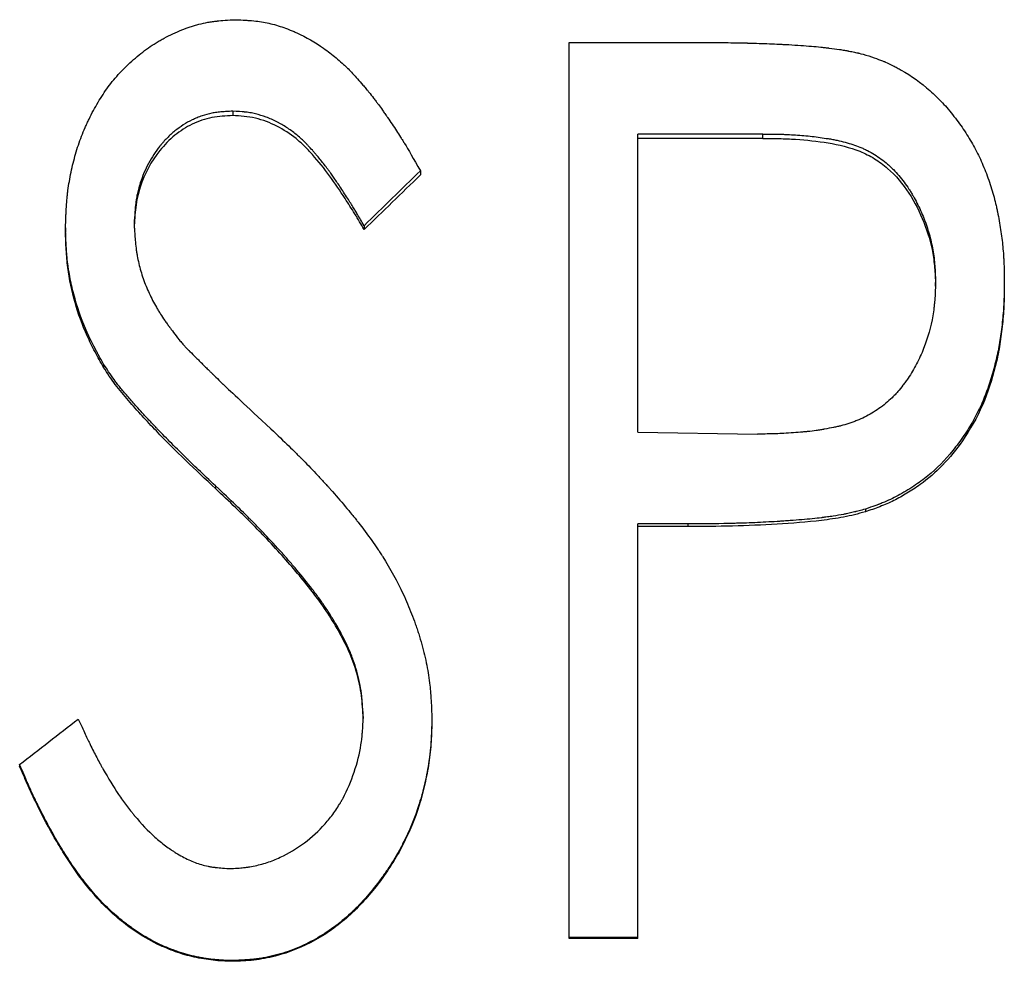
# Model space of a CAD drawing. Header units: millimetres. Extents: x -182 to 480, y -142 to 210.
# Tile 10 of 15: x 11 to 22, y 2 to 13. Entities that reach past the tile are written whole.
import ezdxf

# ---------------------------------------------------------------- set-up
doc = ezdxf.new("R2010")
doc.units = ezdxf.units.MM

msp = doc.modelspace()

# ---------------------------------------------------------------- linework, layer by layer
at = {"color": 7, "linetype": 'Continuous', "lineweight": 25}
for p, q in [((17.628, 12.363), (19.181, 12.363)), ((17.628, 2.333), (17.628, 12.363)), ((13.86, 11.595), (13.86, 11.545)), ((19.796, 11.338), (18.397, 11.338)), ((18.397, 8.002), (18.397, 11.338)), ((19.796, 11.29), (18.397, 11.29)), ((19.796, 11.29), (19.796, 11.338)), ((15.962, 10.928), (15.962, 10.881)), ((11.987, 10.287), (11.987, 10.243)), ((12.756, 10.329), (12.756, 10.285)), ((15.331, 10.313), (15.331, 10.269)), ((21.731, 9.636), (21.731, 9.677)), ((22.5, 9.681), (22.5, 9.64)), ((12.414, 8.763), (12.414, 8.725)), ((18.397, 8.002), (19.736, 7.98)), ((13.668, 7.4), (13.668, 7.369)), ((20.944, 7.139), (20.944, 7.109)), ((18.956, 6.974), (18.397, 6.974)), ((18.397, 2.333), (18.397, 6.974)), ((18.956, 6.974), (18.956, 6.945)), ((18.956, 6.945), (18.397, 6.945)), ((15.046, 5.801), (15.046, 5.776)), ((15.321, 4.816), (15.321, 4.796)), ((16.09, 4.802), (16.09, 4.782)), ((11.474, 4.28), (11.474, 4.261)), ((18.397, 2.343), (17.628, 2.343)), ((18.397, 2.333), (17.628, 2.333)), ((13.854, 2.086), (13.854, 2.077))]:
    msp.add_line(p, q, dxfattribs=at)
for points, knots in [([(11.987, 10.287), (11.989, 10.333), (11.99, 10.374), (11.992, 10.426), (11.993, 10.442), (11.994, 10.464), (11.994, 10.471), (11.994, 10.481), (11.995, 10.484), (11.995, 10.489), (11.995, 10.49), (11.995, 10.493), (11.995, 10.494), (11.997, 10.533), (12, 10.569), (12.005, 10.621), (12.007, 10.638), (12.01, 10.672), (12.012, 10.688), (12.024, 10.775), (12.036, 10.844), (12.064, 10.981), (12.081, 11.047), (12.12, 11.183), (12.142, 11.25), (12.18, 11.347), (12.193, 11.38), (12.214, 11.428), (12.221, 11.443), (12.236, 11.475), (12.243, 11.49), (12.282, 11.572), (12.316, 11.634), (12.388, 11.754), (12.426, 11.812), (12.505, 11.92), (12.548, 11.972), (12.619, 12.049), (12.644, 12.074), (12.695, 12.124), (12.723, 12.149), (12.803, 12.22), (12.859, 12.263), (12.944, 12.323), (12.973, 12.342), (13.018, 12.37), (13.032, 12.379), (13.055, 12.392), (13.062, 12.396), (13.077, 12.404), (13.084, 12.408), (13.158, 12.448), (13.224, 12.479), (13.321, 12.518), (13.353, 12.53), (13.401, 12.546), (13.417, 12.551), (13.449, 12.56), (13.464, 12.564), (13.514, 12.577), (13.548, 12.584), (13.599, 12.593), (13.617, 12.596), (13.643, 12.6), (13.652, 12.601), (13.665, 12.602), (13.669, 12.603), (13.676, 12.604), (13.678, 12.604), (13.683, 12.604), (13.686, 12.605), (13.733, 12.61), (13.803, 12.615), (13.896, 12.619)], [0, 0, 0, 0, 0.03125, 0.03125, 0.046875, 0.046875, 0.054688, 0.054688, 0.058594, 0.058594, 0.060547, 0.060547, 0.0625, 0.0625, 0.09375, 0.09375, 0.109375, 0.109375, 0.125, 0.125, 0.1875, 0.1875, 0.25, 0.25, 0.3125, 0.3125, 0.34375, 0.34375, 0.359375, 0.359375, 0.375, 0.375, 0.4375, 0.4375, 0.5, 0.5, 0.5625, 0.5625, 0.59375, 0.59375, 0.625, 0.625, 0.6875, 0.6875, 0.71875, 0.71875, 0.734375, 0.734375, 0.742188, 0.742188, 0.75, 0.75, 0.8125, 0.8125, 0.84375, 0.84375, 0.859375, 0.859375, 0.875, 0.875, 0.90625, 0.90625, 0.921875, 0.921875, 0.929688, 0.929688, 0.933594, 0.933594, 0.935547, 0.935547, 0.9375, 0.9375, 1, 1, 1, 1]), ([(13.896, 12.619), (13.935, 12.617), (13.969, 12.616), (14.013, 12.613), (14.027, 12.612), (14.045, 12.611), (14.051, 12.611), (14.059, 12.61), (14.062, 12.61), (14.065, 12.609), (14.067, 12.609), (14.069, 12.609), (14.07, 12.609), (14.133, 12.603), (14.191, 12.595), (14.3, 12.572), (14.355, 12.557), (14.438, 12.528), (14.466, 12.518), (14.508, 12.502), (14.522, 12.496), (14.55, 12.484), (14.565, 12.477), (14.682, 12.423), (14.782, 12.366), (14.925, 12.266), (14.972, 12.23), (15.04, 12.173), (15.063, 12.153), (15.096, 12.123), (15.107, 12.113), (15.124, 12.097), (15.129, 12.092), (15.137, 12.084), (15.14, 12.081), (15.145, 12.076), (15.149, 12.073), (15.184, 12.038), (15.219, 12), (15.278, 11.935), (15.298, 11.911), (15.329, 11.874), (15.34, 11.862), (15.356, 11.842), (15.362, 11.835), (15.37, 11.825), (15.373, 11.822), (15.379, 11.815), (15.382, 11.811), (15.402, 11.786), (15.42, 11.764), (15.447, 11.729), (15.456, 11.717), (15.469, 11.699), (15.474, 11.693), (15.48, 11.684), (15.482, 11.681), (15.487, 11.675), (15.49, 11.671), (15.505, 11.651), (15.52, 11.63), (15.545, 11.594), (15.554, 11.581), (15.568, 11.561), (15.573, 11.554), (15.58, 11.544), (15.583, 11.54), (15.588, 11.533), (15.591, 11.529), (15.628, 11.475), (15.662, 11.425), (15.71, 11.352), (15.725, 11.327), (15.748, 11.291), (15.755, 11.279), (15.767, 11.261), (15.77, 11.255), (15.776, 11.246), (15.777, 11.243), (15.781, 11.237), (15.783, 11.234), (15.825, 11.165), (15.884, 11.064), (15.962, 10.928)], [0, 0, 0, 0, 0.03125, 0.03125, 0.046875, 0.046875, 0.054688, 0.054688, 0.058594, 0.058594, 0.060547, 0.060547, 0.0625, 0.0625, 0.125, 0.125, 0.1875, 0.1875, 0.21875, 0.21875, 0.234375, 0.234375, 0.25, 0.25, 0.375, 0.375, 0.4375, 0.4375, 0.46875, 0.46875, 0.484375, 0.484375, 0.492188, 0.492188, 0.496094, 0.496094, 0.5, 0.5, 0.5625, 0.5625, 0.59375, 0.59375, 0.609375, 0.609375, 0.617188, 0.617188, 0.621094, 0.621094, 0.625, 0.625, 0.65625, 0.65625, 0.671875, 0.671875, 0.679688, 0.679688, 0.683594, 0.683594, 0.6875, 0.6875, 0.71875, 0.71875, 0.734375, 0.734375, 0.742188, 0.742188, 0.746094, 0.746094, 0.75, 0.75, 0.8125, 0.8125, 0.84375, 0.84375, 0.859375, 0.859375, 0.867188, 0.867188, 0.871094, 0.871094, 0.875, 0.875, 1, 1, 1, 1]), ([(19.181, 12.363), (19.276, 12.363), (19.362, 12.363), (19.475, 12.361), (19.51, 12.361), (19.56, 12.36), (19.575, 12.36), (19.598, 12.359), (19.606, 12.359), (19.617, 12.359), (19.62, 12.359), (19.625, 12.358), (19.627, 12.358), (19.631, 12.358), (19.632, 12.358), (19.715, 12.356), (19.794, 12.353), (19.907, 12.349), (19.944, 12.347), (19.999, 12.344), (20.017, 12.343), (20.043, 12.342), (20.052, 12.342), (20.066, 12.341), (20.07, 12.341), (20.077, 12.34), (20.079, 12.34), (20.083, 12.34), (20.085, 12.34), (20.181, 12.334), (20.265, 12.328), (20.378, 12.319), (20.413, 12.316), (20.463, 12.31), (20.479, 12.309), (20.502, 12.306), (20.51, 12.305), (20.521, 12.304), (20.525, 12.303), (20.53, 12.303), (20.532, 12.302), (20.536, 12.302), (20.537, 12.302), (20.579, 12.297), (20.617, 12.291), (20.673, 12.283), (20.692, 12.28), (20.719, 12.275), (20.728, 12.274), (20.741, 12.272), (20.746, 12.271), (20.755, 12.269), (20.759, 12.268), (20.784, 12.264), (20.803, 12.26), (20.831, 12.254), (20.84, 12.252), (20.853, 12.249), (20.857, 12.248), (20.864, 12.247), (20.866, 12.246), (20.87, 12.245), (20.873, 12.244), (20.899, 12.238), (20.935, 12.227), (20.984, 12.213)], [0, 0, 0, 0, 0.125, 0.125, 0.1875, 0.1875, 0.21875, 0.21875, 0.234375, 0.234375, 0.242188, 0.242188, 0.246094, 0.246094, 0.25, 0.25, 0.375, 0.375, 0.4375, 0.4375, 0.46875, 0.46875, 0.484375, 0.484375, 0.492188, 0.492188, 0.496094, 0.496094, 0.5, 0.5, 0.625, 0.625, 0.6875, 0.6875, 0.71875, 0.71875, 0.734375, 0.734375, 0.742188, 0.742188, 0.746094, 0.746094, 0.75, 0.75, 0.8125, 0.8125, 0.84375, 0.84375, 0.859375, 0.859375, 0.867188, 0.867188, 0.875, 0.875, 0.90625, 0.90625, 0.921875, 0.921875, 0.929688, 0.929688, 0.933594, 0.933594, 0.9375, 0.9375, 1, 1, 1, 1]), ([(20.984, 12.213), (21.025, 12.199), (21.061, 12.186), (21.107, 12.169), (21.121, 12.164), (21.141, 12.156), (21.147, 12.153), (21.155, 12.15), (21.158, 12.149), (21.164, 12.146), (21.165, 12.146), (21.197, 12.132), (21.225, 12.119), (21.269, 12.096), (21.284, 12.089), (21.307, 12.076), (21.315, 12.072), (21.33, 12.064), (21.338, 12.059), (21.46, 11.99), (21.567, 11.913), (21.715, 11.781), (21.763, 11.735), (21.851, 11.642), (21.894, 11.592), (21.978, 11.482), (22.018, 11.428), (22.091, 11.318), (22.124, 11.264), (22.186, 11.152), (22.215, 11.095), (22.255, 11.004), (22.268, 10.974), (22.293, 10.912), (22.305, 10.881), (22.34, 10.783), (22.36, 10.718), (22.387, 10.623), (22.395, 10.592), (22.407, 10.545), (22.41, 10.529), (22.415, 10.506), (22.417, 10.498), (22.42, 10.483), (22.422, 10.476), (22.437, 10.4), (22.449, 10.334), (22.464, 10.236), (22.469, 10.204), (22.477, 10.14), (22.48, 10.109), (22.486, 10.044), (22.489, 10.012), (22.492, 9.962), (22.493, 9.946), (22.494, 9.921), (22.495, 9.913), (22.495, 9.9), (22.495, 9.896), (22.496, 9.89), (22.496, 9.888), (22.496, 9.883), (22.496, 9.881), (22.498, 9.835), (22.499, 9.769), (22.5, 9.681)], [0, 0, 0, 0, 0.03125, 0.03125, 0.046875, 0.046875, 0.054688, 0.054688, 0.058594, 0.058594, 0.0625, 0.0625, 0.09375, 0.09375, 0.109375, 0.109375, 0.117188, 0.117188, 0.125, 0.125, 0.25, 0.25, 0.3125, 0.3125, 0.375, 0.375, 0.4375, 0.4375, 0.5, 0.5, 0.5625, 0.5625, 0.59375, 0.59375, 0.625, 0.625, 0.6875, 0.6875, 0.71875, 0.71875, 0.734375, 0.734375, 0.742188, 0.742188, 0.75, 0.75, 0.8125, 0.8125, 0.84375, 0.84375, 0.875, 0.875, 0.90625, 0.90625, 0.921875, 0.921875, 0.929688, 0.929688, 0.933594, 0.933594, 0.935547, 0.935547, 0.9375, 0.9375, 1, 1, 1, 1]), ([(13.86, 11.595), (13.834, 11.593), (13.811, 11.592), (13.782, 11.591), (13.773, 11.59), (13.761, 11.589), (13.757, 11.589), (13.752, 11.588), (13.75, 11.588), (13.746, 11.588), (13.746, 11.588), (13.721, 11.586), (13.701, 11.584), (13.672, 11.58), (13.662, 11.579), (13.644, 11.576), (13.636, 11.574), (13.59, 11.565), (13.553, 11.555), (13.498, 11.536), (13.479, 11.529), (13.451, 11.518), (13.442, 11.514), (13.424, 11.506), (13.414, 11.501), (13.337, 11.463), (13.273, 11.422), (13.182, 11.349), (13.153, 11.322), (13.111, 11.28), (13.097, 11.265), (13.077, 11.242), (13.07, 11.235), (13.057, 11.219), (13.05, 11.211), (12.995, 11.143), (12.953, 11.078), (12.898, 10.975), (12.881, 10.94), (12.851, 10.867), (12.837, 10.829), (12.812, 10.754), (12.802, 10.716), (12.789, 10.659), (12.786, 10.64), (12.78, 10.611), (12.779, 10.601), (12.777, 10.587), (12.776, 10.582), (12.775, 10.575), (12.775, 10.572), (12.774, 10.568), (12.774, 10.564), (12.767, 10.511), (12.761, 10.433), (12.756, 10.329)], [0, 0, 0, 0, 0.03125, 0.03125, 0.046875, 0.046875, 0.054688, 0.054688, 0.058594, 0.058594, 0.0625, 0.0625, 0.09375, 0.09375, 0.109375, 0.109375, 0.125, 0.125, 0.1875, 0.1875, 0.21875, 0.21875, 0.234375, 0.234375, 0.25, 0.25, 0.375, 0.375, 0.4375, 0.4375, 0.46875, 0.46875, 0.484375, 0.484375, 0.5, 0.5, 0.625, 0.625, 0.6875, 0.6875, 0.75, 0.75, 0.8125, 0.8125, 0.84375, 0.84375, 0.859375, 0.859375, 0.867188, 0.867188, 0.871094, 0.871094, 0.875, 0.875, 1, 1, 1, 1]), ([(15.331, 10.313), (15.302, 10.362), (15.278, 10.404), (15.248, 10.454), (15.24, 10.469), (15.224, 10.495), (15.215, 10.509), (15.186, 10.557), (15.162, 10.594), (15.121, 10.658), (15.105, 10.682), (15.077, 10.725), (15.063, 10.746), (15.024, 10.804), (15.001, 10.839), (14.969, 10.884), (14.96, 10.897), (14.948, 10.913), (14.946, 10.916), (14.94, 10.924), (14.937, 10.929), (14.928, 10.941), (14.921, 10.949), (14.89, 10.991), (14.864, 11.024), (14.823, 11.074), (14.809, 11.09), (14.788, 11.115), (14.781, 11.124), (14.766, 11.14), (14.76, 11.148), (14.736, 11.175), (14.72, 11.192), (14.699, 11.215), (14.691, 11.223), (14.681, 11.234), (14.678, 11.237), (14.671, 11.244), (14.668, 11.247), (14.634, 11.28), (14.603, 11.308), (14.534, 11.363), (14.499, 11.389), (14.445, 11.424), (14.427, 11.435), (14.4, 11.451), (14.391, 11.456), (14.372, 11.466), (14.364, 11.47), (14.315, 11.496), (14.275, 11.513), (14.195, 11.543), (14.154, 11.555), (14.094, 11.57), (14.074, 11.574), (14.042, 11.579), (14.032, 11.581), (14.016, 11.583), (14.01, 11.583), (14.002, 11.584), (13.999, 11.585), (13.994, 11.585), (13.99, 11.586), (13.96, 11.589), (13.917, 11.592), (13.86, 11.595)], [0, 0, 0, 0, 0.0625, 0.0625, 0.09375, 0.09375, 0.125, 0.125, 0.1875, 0.1875, 0.21875, 0.21875, 0.25, 0.25, 0.3125, 0.3125, 0.34375, 0.34375, 0.351562, 0.351562, 0.359375, 0.359375, 0.375, 0.375, 0.4375, 0.4375, 0.46875, 0.46875, 0.484375, 0.484375, 0.5, 0.5, 0.53125, 0.53125, 0.546875, 0.546875, 0.554688, 0.554688, 0.5625, 0.5625, 0.625, 0.625, 0.6875, 0.6875, 0.71875, 0.71875, 0.734375, 0.734375, 0.75, 0.75, 0.8125, 0.8125, 0.875, 0.875, 0.90625, 0.90625, 0.921875, 0.921875, 0.929688, 0.929688, 0.933594, 0.933594, 0.9375, 0.9375, 1, 1, 1, 1]), ([(13.86, 11.545), (13.821, 11.544), (13.743, 11.54), (13.588, 11.521), (13.403, 11.457), (13.204, 11.33), (12.985, 11.106), (12.835, 10.823), (12.766, 10.519), (12.76, 10.363), (12.756, 10.285)], [0, 0, 0, 0, 0.062656, 0.125283, 0.250252, 0.372604, 0.500368, 0.749571, 0.874721, 1, 1, 1, 1]), ([(15.331, 10.269), (15.297, 10.328), (15.229, 10.446), (15.099, 10.647), (14.949, 10.874), (14.792, 11.066), (14.666, 11.204), (14.538, 11.317), (14.358, 11.435), (14.157, 11.512), (13.988, 11.539), (13.903, 11.543), (13.86, 11.545)], [0, 0, 0, 0, 0.100277, 0.200188, 0.350307, 0.500266, 0.562797, 0.62531, 0.750186, 0.874968, 0.937464, 1, 1, 1, 1]), ([(19.796, 11.338), (19.878, 11.338), (19.939, 11.337), (19.981, 11.337), (19.983, 11.336), (19.987, 11.336), (19.989, 11.336), (19.995, 11.336), (19.999, 11.336), (20.01, 11.336), (20.018, 11.336), (20.041, 11.335), (20.056, 11.334), (20.102, 11.332), (20.133, 11.331), (20.193, 11.327), (20.225, 11.324), (20.287, 11.319), (20.317, 11.316), (20.409, 11.306), (20.469, 11.297), (20.535, 11.286), (20.545, 11.285), (20.562, 11.282), (20.57, 11.28), (20.594, 11.276), (20.611, 11.272), (20.658, 11.262), (20.689, 11.255), (20.778, 11.231), (20.832, 11.213), (20.888, 11.19), (20.897, 11.187), (20.911, 11.181), (20.918, 11.178), (20.939, 11.168), (20.953, 11.161), (20.995, 11.141), (21.021, 11.126), (21.099, 11.078), (21.148, 11.042), (21.205, 10.991), (21.215, 10.982), (21.237, 10.961), (21.247, 10.951), (21.279, 10.919), (21.299, 10.897), (21.359, 10.827), (21.396, 10.777), (21.436, 10.716), (21.44, 10.71), (21.448, 10.698), (21.452, 10.691), (21.463, 10.672), (21.471, 10.659), (21.494, 10.62), (21.508, 10.594), (21.55, 10.512), (21.576, 10.455), (21.622, 10.337), (21.642, 10.279), (21.675, 10.162), (21.689, 10.103), (21.71, 9.984), (21.717, 9.924), (21.722, 9.859), (21.722, 9.858), (21.722, 9.856), (21.722, 9.854), (21.723, 9.85), (21.723, 9.848), (21.723, 9.839), (21.724, 9.833), (21.725, 9.814), (21.726, 9.8), (21.728, 9.754), (21.729, 9.718), (21.731, 9.677)], [0, 0, 0, 0, 0.0625, 0.0625, 0.064453, 0.064453, 0.066406, 0.066406, 0.070312, 0.070312, 0.078125, 0.078125, 0.09375, 0.09375, 0.125, 0.125, 0.15625, 0.15625, 0.1875, 0.1875, 0.25, 0.25, 0.257812, 0.257812, 0.265625, 0.265625, 0.28125, 0.28125, 0.3125, 0.3125, 0.375, 0.375, 0.382812, 0.382812, 0.390625, 0.390625, 0.40625, 0.40625, 0.4375, 0.4375, 0.5, 0.5, 0.515625, 0.515625, 0.53125, 0.53125, 0.5625, 0.5625, 0.625, 0.625, 0.632812, 0.632812, 0.640625, 0.640625, 0.65625, 0.65625, 0.6875, 0.6875, 0.75, 0.75, 0.8125, 0.8125, 0.875, 0.875, 0.9375, 0.9375, 0.939453, 0.939453, 0.941406, 0.941406, 0.945312, 0.945312, 0.953125, 0.953125, 0.96875, 0.96875, 1, 1, 1, 1]), ([(19.796, 11.29), (19.857, 11.29), (19.979, 11.289), (20.224, 11.279), (20.528, 11.247), (20.829, 11.177), (21.049, 11.068), (21.246, 10.922), (21.443, 10.684), (21.609, 10.356), (21.695, 10.062), (21.724, 9.819), (21.729, 9.697), (21.731, 9.636)], [0, 0, 0, 0, 0.06258, 0.125157, 0.250264, 0.375172, 0.438135, 0.500175, 0.624968, 0.749914, 0.874869, 0.937423, 1, 1, 1, 1]), ([(12.414, 8.763), (12.392, 8.802), (12.373, 8.836), (12.349, 8.88), (12.342, 8.893), (12.332, 8.912), (12.329, 8.917), (12.325, 8.926), (12.323, 8.928), (12.321, 8.932), (12.32, 8.934), (12.319, 8.936), (12.319, 8.937), (12.3, 8.971), (12.284, 9.003), (12.262, 9.048), (12.255, 9.062), (12.242, 9.091), (12.236, 9.104), (12.177, 9.234), (12.132, 9.358), (12.075, 9.563), (12.058, 9.63), (12.038, 9.728), (12.032, 9.761), (12.024, 9.808), (12.021, 9.824), (12.017, 9.856), (12.015, 9.872), (12.009, 9.916), (12.006, 9.948), (12.002, 9.998), (12, 10.015), (11.998, 10.041), (11.998, 10.05), (11.997, 10.064), (11.997, 10.068), (11.996, 10.075), (11.996, 10.077), (11.996, 10.082), (11.996, 10.085), (11.993, 10.131), (11.99, 10.198), (11.987, 10.287)], [0, 0, 0, 0, 0.0625, 0.0625, 0.09375, 0.09375, 0.109375, 0.109375, 0.117188, 0.117188, 0.121094, 0.121094, 0.125, 0.125, 0.1875, 0.1875, 0.21875, 0.21875, 0.25, 0.25, 0.5, 0.5, 0.625, 0.625, 0.6875, 0.6875, 0.71875, 0.71875, 0.75, 0.75, 0.8125, 0.8125, 0.84375, 0.84375, 0.859375, 0.859375, 0.867188, 0.867188, 0.871094, 0.871094, 0.875, 0.875, 1, 1, 1, 1]), ([(12.756, 10.329), (12.759, 10.289), (12.761, 10.255), (12.763, 10.211), (12.764, 10.197), (12.766, 10.179), (12.766, 10.173), (12.767, 10.165), (12.767, 10.162), (12.767, 10.158), (12.767, 10.157), (12.768, 10.154), (12.768, 10.154), (12.771, 10.12), (12.774, 10.089), (12.779, 10.045), (12.781, 10.031), (12.784, 10.01), (12.786, 10.003), (12.788, 9.99), (12.789, 9.984), (12.8, 9.918), (12.814, 9.861), (12.847, 9.748), (12.867, 9.691), (12.911, 9.583), (12.936, 9.529), (12.977, 9.451), (12.991, 9.425), (13.013, 9.386), (13.021, 9.374), (13.032, 9.355), (13.036, 9.348), (13.044, 9.336), (13.049, 9.329), (13.067, 9.3), (13.082, 9.276), (13.107, 9.24), (13.116, 9.228), (13.129, 9.209), (13.134, 9.202), (13.141, 9.193), (13.143, 9.19), (13.147, 9.185), (13.148, 9.183), (13.15, 9.18), (13.152, 9.178), (13.176, 9.145), (13.211, 9.098), (13.259, 9.036)], [0, 0, 0, 0, 0.0625, 0.0625, 0.09375, 0.09375, 0.109375, 0.109375, 0.117188, 0.117188, 0.121094, 0.121094, 0.125, 0.125, 0.1875, 0.1875, 0.21875, 0.21875, 0.234375, 0.234375, 0.25, 0.25, 0.375, 0.375, 0.5, 0.5, 0.625, 0.625, 0.6875, 0.6875, 0.71875, 0.71875, 0.734375, 0.734375, 0.75, 0.75, 0.8125, 0.8125, 0.84375, 0.84375, 0.859375, 0.859375, 0.867188, 0.867188, 0.871094, 0.871094, 0.875, 0.875, 1, 1, 1, 1]), ([(12.414, 8.725), (12.381, 8.784), (12.317, 8.9), (12.197, 9.138), (12.086, 9.452), (12.015, 9.778), (11.994, 10.044), (11.989, 10.176), (11.987, 10.243)], [0, 0, 0, 0, 0.125062, 0.250106, 0.500007, 0.749897, 0.874938, 1, 1, 1, 1]), ([(21.731, 9.677), (21.728, 9.593), (21.725, 9.531), (21.722, 9.488), (21.722, 9.485), (21.721, 9.481), (21.721, 9.479), (21.721, 9.473), (21.72, 9.469), (21.719, 9.457), (21.718, 9.449), (21.716, 9.425), (21.714, 9.409), (21.709, 9.362), (21.704, 9.332), (21.678, 9.182), (21.644, 9.061), (21.573, 8.878), (21.547, 8.821), (21.489, 8.71), (21.457, 8.656), (21.418, 8.599), (21.413, 8.591), (21.403, 8.578), (21.398, 8.571), (21.384, 8.551), (21.375, 8.538), (21.346, 8.501), (21.327, 8.477), (21.298, 8.444), (21.287, 8.432), (21.265, 8.409), (21.254, 8.398), (21.221, 8.365), (21.197, 8.344), (21.148, 8.304), (21.122, 8.283), (21.07, 8.247), (21.044, 8.229), (20.963, 8.181), (20.908, 8.154), (20.843, 8.128), (20.835, 8.125), (20.819, 8.119), (20.811, 8.116), (20.788, 8.108), (20.773, 8.102), (20.728, 8.088), (20.699, 8.079), (20.664, 8.071), (20.658, 8.069), (20.645, 8.066), (20.638, 8.065), (20.617, 8.06), (20.602, 8.057), (20.556, 8.047), (20.523, 8.041), (20.482, 8.034), (20.479, 8.033), (20.471, 8.032), (20.467, 8.031), (20.456, 8.029), (20.448, 8.028), (20.425, 8.024), (20.41, 8.022), (20.363, 8.015), (20.332, 8.011), (20.296, 8.007), (20.294, 8.007), (20.288, 8.007), (20.284, 8.006), (20.275, 8.005), (20.268, 8.005), (20.247, 8.003), (20.232, 8.001), (20.185, 7.997), (20.151, 7.995), (20.036, 7.987), (19.973, 7.983), (19.918, 7.982), (19.913, 7.982), (19.901, 7.981), (19.895, 7.981), (19.875, 7.981), (19.861, 7.981), (19.814, 7.98), (19.777, 7.98), (19.736, 7.98)], [0, 0, 0, 0, 0.0625, 0.0625, 0.064453, 0.064453, 0.066406, 0.066406, 0.070312, 0.070312, 0.078125, 0.078125, 0.09375, 0.09375, 0.125, 0.125, 0.25, 0.25, 0.3125, 0.3125, 0.375, 0.375, 0.382812, 0.382812, 0.390625, 0.390625, 0.40625, 0.40625, 0.4375, 0.4375, 0.453125, 0.453125, 0.46875, 0.46875, 0.5, 0.5, 0.53125, 0.53125, 0.5625, 0.5625, 0.625, 0.625, 0.632812, 0.632812, 0.640625, 0.640625, 0.65625, 0.65625, 0.6875, 0.6875, 0.695312, 0.695312, 0.703125, 0.703125, 0.71875, 0.71875, 0.75, 0.75, 0.753906, 0.753906, 0.757812, 0.757812, 0.765625, 0.765625, 0.78125, 0.78125, 0.8125, 0.8125, 0.816406, 0.816406, 0.820312, 0.820312, 0.828125, 0.828125, 0.84375, 0.84375, 0.875, 0.875, 0.9375, 0.9375, 0.945312, 0.945312, 0.953125, 0.953125, 0.96875, 0.96875, 1, 1, 1, 1]), ([(22.5, 9.681), (22.499, 9.592), (22.498, 9.523), (22.495, 9.466), (22.495, 9.46), (22.495, 9.449), (22.494, 9.44), (22.493, 9.417), (22.492, 9.401), (22.489, 9.352), (22.486, 9.319), (22.479, 9.249), (22.476, 9.213), (22.467, 9.142), (22.463, 9.108), (22.453, 9.044), (22.449, 9.015), (22.438, 8.951), (22.431, 8.919), (22.418, 8.854), (22.41, 8.82), (22.394, 8.753), (22.384, 8.718), (22.356, 8.617), (22.336, 8.553), (22.292, 8.429), (22.269, 8.371), (22.217, 8.253), (22.187, 8.194), (22.122, 8.078), (22.086, 8.02), (22.009, 7.905), (21.966, 7.848), (21.836, 7.688), (21.743, 7.594), (21.593, 7.471), (21.543, 7.435), (21.457, 7.378), (21.426, 7.358), (21.367, 7.323), (21.338, 7.306), (21.282, 7.276), (21.254, 7.262), (21.195, 7.235), (21.165, 7.221), (21.125, 7.205), (21.117, 7.202), (21.104, 7.197), (21.102, 7.196), (21.097, 7.194), (21.094, 7.193), (21.079, 7.188), (21.066, 7.183), (21.021, 7.166), (20.986, 7.154), (20.944, 7.139)], [0, 0, 0, 0, 0.0625, 0.0625, 0.070312, 0.070312, 0.078125, 0.078125, 0.09375, 0.09375, 0.125, 0.125, 0.15625, 0.15625, 0.1875, 0.1875, 0.21875, 0.21875, 0.25, 0.25, 0.28125, 0.28125, 0.3125, 0.3125, 0.375, 0.375, 0.4375, 0.4375, 0.5, 0.5, 0.5625, 0.5625, 0.625, 0.625, 0.75, 0.75, 0.8125, 0.8125, 0.84375, 0.84375, 0.875, 0.875, 0.90625, 0.90625, 0.9375, 0.9375, 0.945312, 0.945312, 0.949219, 0.949219, 0.953125, 0.953125, 0.96875, 0.96875, 1, 1, 1, 1]), ([(22.5, 9.64), (22.499, 9.564), (22.498, 9.412), (22.478, 9.184), (22.449, 8.958), (22.385, 8.66), (22.269, 8.296), (22.059, 7.926), (21.819, 7.63), (21.602, 7.44), (21.412, 7.316), (21.263, 7.232), (21.106, 7.165), (20.998, 7.127), (20.944, 7.109)], [0, 0, 0, 0, 0.071543, 0.143067, 0.21446, 0.285902, 0.428726, 0.571429, 0.68134, 0.785505, 0.840338, 0.89293, 0.946268, 1, 1, 1, 1]), ([(13.259, 9.036), (13.272, 9.021), (13.283, 9.007), (13.303, 8.985), (13.312, 8.975), (13.324, 8.961), (13.333, 8.952), (13.348, 8.936), (13.354, 8.931), (13.363, 8.921), (13.367, 8.918), (13.372, 8.913), (13.373, 8.911), (13.377, 8.908), (13.379, 8.905), (13.402, 8.883), (13.423, 8.862), (13.454, 8.83), (13.465, 8.82), (13.481, 8.804), (13.486, 8.799), (13.494, 8.791), (13.497, 8.788), (13.501, 8.784), (13.502, 8.783), (13.504, 8.781), (13.505, 8.78), (13.506, 8.779), (13.507, 8.778), (13.513, 8.772), (13.526, 8.759), (13.558, 8.727), (13.571, 8.715), (13.593, 8.694), (13.6, 8.686), (13.613, 8.674), (13.617, 8.67), (13.624, 8.663), (13.626, 8.661), (13.63, 8.657), (13.633, 8.654), (13.66, 8.627), (13.683, 8.605), (13.716, 8.574), (13.726, 8.564), (13.741, 8.55), (13.745, 8.545), (13.752, 8.538), (13.755, 8.536), (13.758, 8.533), (13.759, 8.532), (13.762, 8.53), (13.763, 8.528), (13.834, 8.461), (14.008, 8.298), (14.287, 8.038)], [0, 0, 0, 0, 0.03125, 0.03125, 0.0625, 0.0625, 0.09375, 0.09375, 0.109375, 0.109375, 0.117188, 0.117188, 0.121094, 0.121094, 0.125, 0.125, 0.1875, 0.1875, 0.21875, 0.21875, 0.234375, 0.234375, 0.242188, 0.242188, 0.246094, 0.246094, 0.248047, 0.248047, 0.25, 0.25, 0.3125, 0.3125, 0.34375, 0.34375, 0.359375, 0.359375, 0.367188, 0.367188, 0.371094, 0.371094, 0.375, 0.375, 0.4375, 0.4375, 0.46875, 0.46875, 0.484375, 0.484375, 0.492188, 0.492188, 0.496094, 0.496094, 0.5, 0.5, 1, 1, 1, 1]), ([(13.668, 7.4), (13.597, 7.466), (13.534, 7.526), (13.45, 7.606), (13.423, 7.631), (13.387, 7.666), (13.375, 7.678), (13.358, 7.694), (13.353, 7.699), (13.345, 7.707), (13.342, 7.71), (13.338, 7.714), (13.337, 7.715), (13.334, 7.717), (13.334, 7.718), (13.27, 7.781), (13.211, 7.839), (13.13, 7.921), (13.103, 7.948), (13.065, 7.987), (13.053, 7.999), (13.034, 8.018), (13.028, 8.024), (13.019, 8.034), (13.016, 8.037), (13.01, 8.043), (13.008, 8.045), (12.975, 8.079), (12.948, 8.109), (12.908, 8.151), (12.895, 8.165), (12.876, 8.185), (12.87, 8.192), (12.861, 8.202), (12.858, 8.205), (12.852, 8.212), (12.848, 8.216), (12.827, 8.239), (12.804, 8.264), (12.766, 8.308), (12.752, 8.323), (12.723, 8.356), (12.707, 8.374), (12.661, 8.428), (12.633, 8.46), (12.596, 8.505), (12.585, 8.519), (12.564, 8.546), (12.553, 8.56), (12.511, 8.617), (12.467, 8.681), (12.414, 8.763)], [0, 0, 0, 0, 0.125, 0.125, 0.1875, 0.1875, 0.21875, 0.21875, 0.234375, 0.234375, 0.242188, 0.242188, 0.246094, 0.246094, 0.25, 0.25, 0.375, 0.375, 0.4375, 0.4375, 0.46875, 0.46875, 0.484375, 0.484375, 0.492188, 0.492188, 0.5, 0.5, 0.5625, 0.5625, 0.59375, 0.59375, 0.609375, 0.609375, 0.617188, 0.617188, 0.625, 0.625, 0.6875, 0.6875, 0.71875, 0.71875, 0.75, 0.75, 0.8125, 0.8125, 0.84375, 0.84375, 0.875, 0.875, 1, 1, 1, 1]), ([(13.668, 7.369), (13.555, 7.474), (13.33, 7.685), (13.057, 7.958), (12.845, 8.182), (12.692, 8.356), (12.541, 8.532), (12.456, 8.661), (12.414, 8.725)], [0, 0, 0, 0, 0.250012, 0.500027, 0.625032, 0.75004, 0.875018, 1, 1, 1, 1]), ([(14.287, 8.038), (14.363, 7.966), (14.43, 7.902), (14.515, 7.819), (14.542, 7.793), (14.577, 7.758), (14.588, 7.747), (14.604, 7.731), (14.61, 7.726), (14.617, 7.719), (14.62, 7.716), (14.623, 7.712), (14.624, 7.711), (14.627, 7.709), (14.627, 7.708), (14.683, 7.652), (14.738, 7.596), (14.819, 7.509), (14.847, 7.48), (14.888, 7.435), (14.901, 7.42), (14.922, 7.398), (14.929, 7.39), (14.942, 7.375), (14.949, 7.368), (15.014, 7.294), (15.069, 7.231), (15.146, 7.14), (15.171, 7.11), (15.206, 7.066), (15.218, 7.051), (15.235, 7.03), (15.241, 7.023), (15.249, 7.012), (15.252, 7.008), (15.256, 7.003), (15.257, 7.001), (15.26, 6.998), (15.261, 6.997), (15.319, 6.922), (15.371, 6.853), (15.44, 6.756), (15.462, 6.725), (15.493, 6.679), (15.503, 6.664), (15.517, 6.642), (15.522, 6.635), (15.529, 6.624), (15.531, 6.621), (15.536, 6.613), (15.538, 6.61), (15.625, 6.473), (15.701, 6.333), (15.803, 6.115), (15.834, 6.041), (15.877, 5.93), (15.891, 5.893), (15.911, 5.837), (15.917, 5.818), (15.927, 5.79), (15.93, 5.78), (15.936, 5.762), (15.939, 5.753), (15.967, 5.663), (15.989, 5.584), (16.026, 5.429), (16.041, 5.352), (16.058, 5.242), (16.063, 5.203), (16.07, 5.144), (16.072, 5.124), (16.074, 5.093), (16.075, 5.083), (16.077, 5.067), (16.077, 5.062), (16.078, 5.054), (16.078, 5.052), (16.078, 5.046), (16.078, 5.043), (16.082, 4.988), (16.086, 4.909), (16.09, 4.802)], [0, 0, 0, 0, 0.0625, 0.0625, 0.09375, 0.09375, 0.109375, 0.109375, 0.117188, 0.117188, 0.121094, 0.121094, 0.123047, 0.123047, 0.125, 0.125, 0.1875, 0.1875, 0.21875, 0.21875, 0.234375, 0.234375, 0.242188, 0.242188, 0.25, 0.25, 0.3125, 0.3125, 0.34375, 0.34375, 0.359375, 0.359375, 0.367188, 0.367188, 0.371094, 0.371094, 0.373047, 0.373047, 0.375, 0.375, 0.4375, 0.4375, 0.46875, 0.46875, 0.484375, 0.484375, 0.492188, 0.492188, 0.496094, 0.496094, 0.5, 0.5, 0.625, 0.625, 0.6875, 0.6875, 0.71875, 0.71875, 0.734375, 0.734375, 0.742188, 0.742188, 0.75, 0.75, 0.8125, 0.8125, 0.875, 0.875, 0.90625, 0.90625, 0.921875, 0.921875, 0.929688, 0.929688, 0.933594, 0.933594, 0.935547, 0.935547, 0.9375, 0.9375, 1, 1, 1, 1]), ([(15.046, 5.801), (15.017, 5.851), (14.99, 5.894), (14.955, 5.95), (14.945, 5.968), (14.929, 5.991), (14.925, 5.999), (14.918, 6.01), (14.915, 6.013), (14.912, 6.018), (14.911, 6.02), (14.909, 6.023), (14.908, 6.024), (14.884, 6.061), (14.859, 6.096), (14.808, 6.168), (14.781, 6.204), (14.693, 6.316), (14.636, 6.388), (14.551, 6.489), (14.523, 6.522), (14.482, 6.57), (14.468, 6.586), (14.447, 6.61), (14.44, 6.617), (14.43, 6.629), (14.426, 6.633), (14.421, 6.638), (14.42, 6.64), (14.416, 6.644), (14.415, 6.646), (14.345, 6.723), (14.28, 6.793), (14.189, 6.889), (14.16, 6.92), (14.117, 6.964), (14.103, 6.978), (14.083, 6.999), (14.076, 7.006), (14.066, 7.016), (14.063, 7.019), (14.056, 7.026), (14.052, 7.03), (13.968, 7.114), (13.841, 7.236), (13.668, 7.4)], [0, 0, 0, 0, 0.0625, 0.0625, 0.09375, 0.09375, 0.109375, 0.109375, 0.117188, 0.117188, 0.121094, 0.121094, 0.125, 0.125, 0.1875, 0.1875, 0.25, 0.25, 0.375, 0.375, 0.4375, 0.4375, 0.46875, 0.46875, 0.484375, 0.484375, 0.492188, 0.492188, 0.496094, 0.496094, 0.5, 0.5, 0.625, 0.625, 0.6875, 0.6875, 0.71875, 0.71875, 0.734375, 0.734375, 0.742188, 0.742188, 0.75, 0.75, 1, 1, 1, 1]), ([(15.046, 5.776), (15.001, 5.852), (14.91, 6.003), (14.701, 6.287), (14.469, 6.561), (14.229, 6.819), (14.056, 6.998), (13.871, 7.177), (13.743, 7.297), (13.668, 7.369)], [0, 0, 0, 0, 0.125, 0.249986, 0.499951, 0.634307, 0.749975, 0.853014, 1, 1, 1, 1]), ([(20.944, 7.139), (20.917, 7.132), (20.893, 7.125), (20.863, 7.118), (20.854, 7.115), (20.841, 7.112), (20.837, 7.111), (20.831, 7.11), (20.83, 7.109), (20.826, 7.108), (20.825, 7.108), (20.803, 7.103), (20.783, 7.098), (20.753, 7.091), (20.742, 7.089), (20.727, 7.086), (20.722, 7.085), (20.711, 7.083), (20.705, 7.082), (20.663, 7.074), (20.623, 7.067), (20.562, 7.058), (20.541, 7.055), (20.508, 7.05), (20.498, 7.049), (20.481, 7.047), (20.476, 7.046), (20.467, 7.045), (20.465, 7.045), (20.459, 7.044), (20.455, 7.043), (20.389, 7.035), (20.315, 7.028), (20.191, 7.017), (20.147, 7.014), (20.078, 7.009), (20.054, 7.007), (20.018, 7.005), (20.006, 7.004), (19.987, 7.003), (19.981, 7.002), (19.968, 7.001), (19.961, 7.001), (19.872, 6.996), (19.789, 6.991), (19.664, 6.986), (19.622, 6.984), (19.56, 6.982), (19.539, 6.981), (19.508, 6.981), (19.498, 6.98), (19.482, 6.98), (19.477, 6.98), (19.469, 6.98), (19.467, 6.979), (19.461, 6.979), (19.458, 6.979), (19.339, 6.976), (19.172, 6.975), (18.956, 6.974)], [0, 0, 0, 0, 0.03125, 0.03125, 0.046875, 0.046875, 0.054688, 0.054688, 0.058594, 0.058594, 0.0625, 0.0625, 0.09375, 0.09375, 0.109375, 0.109375, 0.117188, 0.117188, 0.125, 0.125, 0.1875, 0.1875, 0.21875, 0.21875, 0.234375, 0.234375, 0.242188, 0.242188, 0.246094, 0.246094, 0.25, 0.25, 0.375, 0.375, 0.4375, 0.4375, 0.46875, 0.46875, 0.484375, 0.484375, 0.492188, 0.492188, 0.5, 0.5, 0.625, 0.625, 0.6875, 0.6875, 0.71875, 0.71875, 0.734375, 0.734375, 0.742188, 0.742188, 0.746094, 0.746094, 0.75, 0.75, 1, 1, 1, 1]), ([(20.944, 7.109), (20.903, 7.098), (20.823, 7.076), (20.66, 7.041), (20.371, 6.999), (19.956, 6.969), (19.456, 6.946), (19.123, 6.945), (18.956, 6.945)], [0, 0, 0, 0, 0.062504, 0.125002, 0.249991, 0.499978, 0.749985, 1, 1, 1, 1]), ([(15.321, 4.816), (15.318, 4.874), (15.315, 4.924), (15.31, 4.988), (15.308, 5.008), (15.306, 5.035), (15.305, 5.043), (15.304, 5.055), (15.303, 5.059), (15.303, 5.065), (15.302, 5.067), (15.302, 5.071), (15.302, 5.072), (15.296, 5.116), (15.289, 5.158), (15.271, 5.242), (15.261, 5.286), (15.237, 5.368), (15.224, 5.409), (15.202, 5.47), (15.194, 5.49), (15.182, 5.52), (15.178, 5.53), (15.172, 5.545), (15.17, 5.55), (15.166, 5.558), (15.165, 5.56), (15.163, 5.565), (15.162, 5.568), (15.138, 5.622), (15.1, 5.699), (15.046, 5.801)], [0, 0, 0, 0, 0.125, 0.125, 0.1875, 0.1875, 0.21875, 0.21875, 0.234375, 0.234375, 0.242188, 0.242188, 0.25, 0.25, 0.375, 0.375, 0.5, 0.5, 0.625, 0.625, 0.6875, 0.6875, 0.71875, 0.71875, 0.734375, 0.734375, 0.742188, 0.742188, 0.75, 0.75, 1, 1, 1, 1]), ([(15.321, 4.796), (15.316, 4.882), (15.308, 5.053), (15.255, 5.306), (15.166, 5.549), (15.086, 5.701), (15.046, 5.776)], [0, 0, 0, 0, 0.250065, 0.499974, 0.749909, 1, 1, 1, 1]), ([(12.131, 4.788), (12.16, 4.725), (12.186, 4.669), (12.219, 4.598), (12.229, 4.577), (12.243, 4.547), (12.248, 4.538), (12.254, 4.525), (12.256, 4.52), (12.259, 4.514), (12.26, 4.512), (12.262, 4.509), (12.262, 4.508), (12.263, 4.506), (12.263, 4.505), (12.288, 4.454), (12.312, 4.406), (12.349, 4.337), (12.361, 4.314), (12.379, 4.28), (12.385, 4.269), (12.394, 4.253), (12.397, 4.247), (12.403, 4.236), (12.406, 4.232), (12.466, 4.126), (12.524, 4.032), (12.611, 3.902), (12.641, 3.861), (12.685, 3.801), (12.7, 3.782), (12.723, 3.753), (12.73, 3.744), (12.742, 3.73), (12.745, 3.725), (12.751, 3.718), (12.753, 3.716), (12.757, 3.711), (12.758, 3.71), (12.835, 3.617), (12.911, 3.537), (13.028, 3.433), (13.067, 3.4), (13.126, 3.356), (13.145, 3.342), (13.175, 3.321), (13.185, 3.315), (13.2, 3.305), (13.205, 3.302), (13.215, 3.296), (13.219, 3.293), (13.273, 3.26), (13.32, 3.235), (13.415, 3.192), (13.461, 3.174), (13.533, 3.153), (13.558, 3.147), (13.596, 3.139), (13.609, 3.136), (13.629, 3.133), (13.635, 3.132), (13.645, 3.131), (13.649, 3.13), (13.654, 3.13), (13.655, 3.129), (13.659, 3.129), (13.661, 3.129), (13.696, 3.124), (13.748, 3.12), (13.818, 3.115)], [0, 0, 0, 0, 0.0625, 0.0625, 0.09375, 0.09375, 0.109375, 0.109375, 0.117188, 0.117188, 0.121094, 0.121094, 0.123047, 0.123047, 0.125, 0.125, 0.1875, 0.1875, 0.21875, 0.21875, 0.234375, 0.234375, 0.242188, 0.242188, 0.25, 0.25, 0.375, 0.375, 0.4375, 0.4375, 0.46875, 0.46875, 0.484375, 0.484375, 0.492188, 0.492188, 0.496094, 0.496094, 0.5, 0.5, 0.625, 0.625, 0.6875, 0.6875, 0.71875, 0.71875, 0.734375, 0.734375, 0.742188, 0.742188, 0.75, 0.75, 0.8125, 0.8125, 0.875, 0.875, 0.90625, 0.90625, 0.921875, 0.921875, 0.929688, 0.929688, 0.933594, 0.933594, 0.935547, 0.935547, 0.9375, 0.9375, 1, 1, 1, 1]), ([(13.818, 3.115), (13.888, 3.118), (13.943, 3.121), (13.987, 3.126), (13.991, 3.126), (14, 3.127), (14.007, 3.128), (14.026, 3.131), (14.039, 3.132), (14.077, 3.139), (14.103, 3.144), (14.155, 3.157), (14.181, 3.164), (14.232, 3.179), (14.257, 3.187), (14.331, 3.214), (14.38, 3.235), (14.52, 3.304), (14.611, 3.362), (14.776, 3.491), (14.851, 3.564), (14.953, 3.685), (14.984, 3.726), (15.029, 3.792), (15.043, 3.814), (15.063, 3.848), (15.07, 3.859), (15.083, 3.882), (15.09, 3.894), (15.143, 3.993), (15.184, 4.091), (15.255, 4.3), (15.281, 4.402), (15.3, 4.526), (15.304, 4.552), (15.308, 4.591), (15.309, 4.604), (15.311, 4.625), (15.311, 4.631), (15.312, 4.641), (15.313, 4.645), (15.313, 4.65), (15.313, 4.652), (15.313, 4.655), (15.313, 4.657), (15.316, 4.694), (15.318, 4.746), (15.321, 4.816)], [0, 0, 0, 0, 0.0625, 0.0625, 0.070312, 0.070312, 0.078125, 0.078125, 0.09375, 0.09375, 0.125, 0.125, 0.15625, 0.15625, 0.1875, 0.1875, 0.25, 0.25, 0.375, 0.375, 0.5, 0.5, 0.5625, 0.5625, 0.59375, 0.59375, 0.609375, 0.609375, 0.625, 0.625, 0.75, 0.75, 0.875, 0.875, 0.90625, 0.90625, 0.921875, 0.921875, 0.929688, 0.929688, 0.933594, 0.933594, 0.935547, 0.935547, 0.9375, 0.9375, 1, 1, 1, 1]), ([(16.09, 4.802), (16.089, 4.748), (16.087, 4.701), (16.085, 4.64), (16.084, 4.621), (16.083, 4.596), (16.083, 4.588), (16.082, 4.576), (16.082, 4.572), (16.082, 4.567), (16.082, 4.565), (16.082, 4.562), (16.082, 4.561), (16.079, 4.517), (16.076, 4.476), (16.069, 4.416), (16.067, 4.395), (16.062, 4.355), (16.059, 4.335), (16.045, 4.239), (16.03, 4.16), (16.001, 4.034), (15.991, 3.993), (15.975, 3.934), (15.97, 3.915), (15.959, 3.877), (15.954, 3.859), (15.901, 3.687), (15.839, 3.537), (15.753, 3.372), (15.744, 3.354), (15.724, 3.317), (15.714, 3.3), (15.684, 3.248), (15.664, 3.214), (15.621, 3.145), (15.598, 3.111), (15.552, 3.044), (15.528, 3.011), (15.452, 2.908), (15.399, 2.844), (15.318, 2.753), (15.291, 2.724), (15.249, 2.681), (15.235, 2.667), (15.207, 2.64), (15.194, 2.627), (15.058, 2.501), (14.928, 2.406), (14.715, 2.286), (14.642, 2.251), (14.53, 2.205), (14.492, 2.191), (14.415, 2.166), (14.377, 2.155), (14.295, 2.134), (14.255, 2.125), (14.195, 2.113), (14.175, 2.11), (14.146, 2.106), (14.136, 2.104), (14.121, 2.102), (14.117, 2.102), (14.109, 2.101), (14.107, 2.1), (14.102, 2.1), (14.099, 2.1), (14.043, 2.093), (13.962, 2.089), (13.854, 2.086)], [0, 0, 0, 0, 0.03125, 0.03125, 0.046875, 0.046875, 0.054688, 0.054688, 0.058594, 0.058594, 0.060547, 0.060547, 0.0625, 0.0625, 0.09375, 0.09375, 0.109375, 0.109375, 0.125, 0.125, 0.1875, 0.1875, 0.21875, 0.21875, 0.234375, 0.234375, 0.25, 0.25, 0.375, 0.375, 0.390625, 0.390625, 0.40625, 0.40625, 0.4375, 0.4375, 0.46875, 0.46875, 0.5, 0.5, 0.5625, 0.5625, 0.59375, 0.59375, 0.609375, 0.609375, 0.625, 0.625, 0.75, 0.75, 0.8125, 0.8125, 0.84375, 0.84375, 0.875, 0.875, 0.90625, 0.90625, 0.921875, 0.921875, 0.929688, 0.929688, 0.933594, 0.933594, 0.935547, 0.935547, 0.9375, 0.9375, 1, 1, 1, 1]), ([(16.09, 4.782), (16.088, 4.701), (16.085, 4.539), (16.06, 4.297), (16.013, 4.058), (15.931, 3.747), (15.776, 3.37), (15.514, 2.959), (15.191, 2.589), (14.797, 2.298), (14.417, 2.145), (14.098, 2.084), (13.935, 2.079), (13.854, 2.077)], [0, 0, 0, 0, 0.062572, 0.125129, 0.187688, 0.250251, 0.373172, 0.500265, 0.62525, 0.750117, 0.874918, 0.937444, 1, 1, 1, 1]), ([(13.854, 2.086), (13.807, 2.087), (13.766, 2.088), (13.712, 2.091), (13.696, 2.093), (13.673, 2.094), (13.666, 2.095), (13.656, 2.096), (13.652, 2.096), (13.647, 2.097), (13.646, 2.097), (13.643, 2.097), (13.642, 2.097), (13.605, 2.101), (13.571, 2.106), (13.518, 2.115), (13.5, 2.118), (13.473, 2.124), (13.464, 2.125), (13.446, 2.129), (13.436, 2.131), (13.393, 2.141), (13.359, 2.149), (13.308, 2.164), (13.29, 2.17), (13.256, 2.181), (13.239, 2.187), (13.148, 2.22), (13.083, 2.247), (12.961, 2.305), (12.901, 2.339), (12.809, 2.396), (12.779, 2.416), (12.733, 2.448), (12.718, 2.459), (12.696, 2.475), (12.688, 2.481), (12.673, 2.492), (12.665, 2.499), (12.602, 2.547), (12.548, 2.593), (12.469, 2.666), (12.443, 2.692), (12.392, 2.743), (12.368, 2.769), (12.292, 2.854), (12.245, 2.91), (12.178, 2.995), (12.156, 3.023), (12.125, 3.065), (12.115, 3.079), (12.1, 3.101), (12.095, 3.108), (12.088, 3.118), (12.086, 3.122), (12.081, 3.129), (12.078, 3.133), (12.06, 3.16), (12.042, 3.187), (12.013, 3.232), (12.003, 3.248), (11.987, 3.273), (11.981, 3.282), (11.97, 3.299), (11.964, 3.309), (11.938, 3.351), (11.918, 3.383), (11.881, 3.445), (11.864, 3.475), (11.818, 3.557), (11.786, 3.616), (11.736, 3.712), (11.719, 3.745), (11.693, 3.796), (11.685, 3.814), (11.672, 3.84), (11.667, 3.849), (11.661, 3.863), (11.659, 3.867), (11.654, 3.876), (11.652, 3.881), (11.634, 3.917), (11.619, 3.95), (11.597, 3.999), (11.589, 4.015), (11.578, 4.04), (11.574, 4.048), (11.569, 4.061), (11.567, 4.065), (11.564, 4.071), (11.563, 4.073), (11.561, 4.077), (11.56, 4.08), (11.54, 4.125), (11.512, 4.191), (11.474, 4.28)], [0, 0, 0, 0, 0.03125, 0.03125, 0.046875, 0.046875, 0.054688, 0.054688, 0.058594, 0.058594, 0.060547, 0.060547, 0.0625, 0.0625, 0.09375, 0.09375, 0.109375, 0.109375, 0.117188, 0.117188, 0.125, 0.125, 0.15625, 0.15625, 0.171875, 0.171875, 0.1875, 0.1875, 0.25, 0.25, 0.3125, 0.3125, 0.34375, 0.34375, 0.359375, 0.359375, 0.367188, 0.367188, 0.375, 0.375, 0.4375, 0.4375, 0.46875, 0.46875, 0.5, 0.5, 0.5625, 0.5625, 0.59375, 0.59375, 0.609375, 0.609375, 0.617188, 0.617188, 0.621094, 0.621094, 0.625, 0.625, 0.65625, 0.65625, 0.671875, 0.671875, 0.679688, 0.679688, 0.6875, 0.6875, 0.71875, 0.71875, 0.75, 0.75, 0.8125, 0.8125, 0.84375, 0.84375, 0.859375, 0.859375, 0.867188, 0.867188, 0.871094, 0.871094, 0.875, 0.875, 0.90625, 0.90625, 0.921875, 0.921875, 0.929688, 0.929688, 0.933594, 0.933594, 0.935547, 0.935547, 0.9375, 0.9375, 1, 1, 1, 1]), ([(13.854, 2.077), (13.782, 2.079), (13.676, 2.082), (13.534, 2.103), (13.429, 2.123), (13.323, 2.149), (13.187, 2.195), (12.954, 2.29), (12.711, 2.444), (12.492, 2.629), (12.291, 2.834), (12.112, 3.061), (11.958, 3.303), (11.81, 3.548), (11.679, 3.804), (11.558, 4.064), (11.502, 4.195), (11.474, 4.261)], [0, 0, 0, 0, 0.062507, 0.092966, 0.125032, 0.155772, 0.187544, 0.250051, 0.374886, 0.43673, 0.499897, 0.624858, 0.687383, 0.749907, 0.874946, 0.937472, 1, 1, 1, 1])]:
    msp.add_open_spline(points, degree=3, knots=knots, dxfattribs=at)
for points in [[(15.962, 10.928), (15.751, 10.723), (15.541, 10.518), (15.331, 10.313)], [(15.962, 10.881), (15.751, 10.677), (15.541, 10.473), (15.331, 10.269)], [(11.474, 4.28), (11.693, 4.449), (11.912, 4.619), (12.131, 4.788)]]:
    msp.add_open_spline(points, degree=3, dxfattribs=at)

doc.saveas('drawing.dxf')
